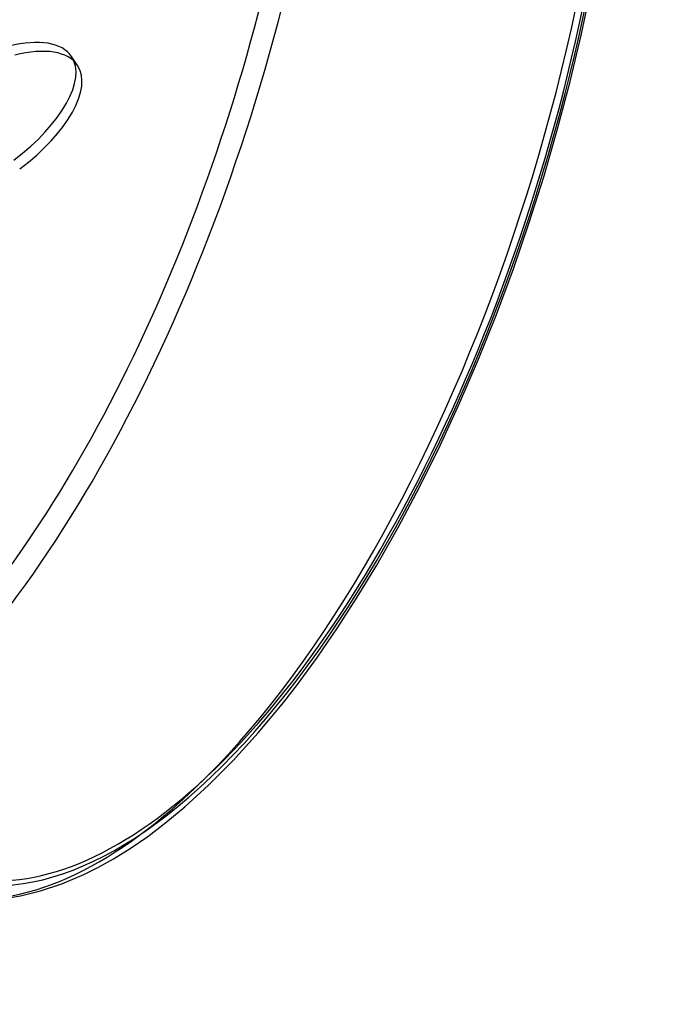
# Model space of a CAD drawing. Header units: millimetres. Extents: x -167 to 167, y -141 to 124.
# Tile 11 of 13: x 114 to 167, y -116 to -35. Entities that reach past the tile are written whole.
import ezdxf

# ---------------------------------------------------------------- set-up
doc = ezdxf.new("R2010")
doc.units = ezdxf.units.MM
doc.layers.add('HIDDEN', color=7, linetype='Continuous')
doc.layers.add('THICK', color=7, linetype='Continuous')

msp = doc.modelspace()

# ---------------------------------------------------------------- linework, layer by layer
at = {"layer": 'HIDDEN'}
for centre, major_axis, ratio, start_param, end_param in [((103.49, -29.875), (-20.385, -70.617), 0.433013, 0.588003, 2.923802), ((84.067, -29.787), (-55.569, -54.736), 0.056422, 1.069989, 2.29172), ((126.353, -36.475), (-20.385, -70.617), 0.433013, 0.588003, 2.158799), ((109.677, -43.2), (-8.331, -5.532), 0.454221, 1.696285, 3.141542), ((126.353, -36.475), (-20.385, -70.617), 0.433013, 0.000107, 0.588003)]:
    msp.add_ellipse(centre, major_axis=major_axis, ratio=ratio, start_param=start_param, end_param=end_param, dxfattribs=at)
at = {"layer": 'THICK'}
for p, q in [((160.304, -35.791), (161.139, -31.837)), ((159.37, -39.732), (160.304, -35.791)), ((118.5, -38.411), (118.007, -37.668)), ((158.336, -43.665), (159.37, -39.732)), ((157.204, -47.579), (158.336, -43.665)), ((155.98, -51.457), (157.204, -47.579)), ((154.663, -55.299), (155.98, -51.457)), ((153.261, -59.079), (154.663, -55.299)), ((151.782, -62.782), (153.261, -59.079)), ((150.229, -66.396), (151.782, -62.782)), ((148.587, -69.958), (150.229, -66.396)), ((146.885, -73.4), (148.587, -69.958)), ((145.13, -76.711), (146.885, -73.4)), ((143.33, -79.879), (145.13, -76.711)), ((141.707, -82.555), (143.33, -79.879)), ((140.063, -85.102), (141.707, -82.555)), ((138.405, -87.514), (140.063, -85.102)), ((136.744, -89.78), (138.405, -87.514)), ((135.607, -91.247), (136.744, -89.78)), ((133.491, -93.803), (135.607, -91.247)), ((131.407, -96.106), (133.491, -93.803)), ((129.372, -98.154), (131.407, -96.106)), ((127.401, -99.952), (129.372, -98.154)), ((125.832, -101.253), (127.401, -99.952)), ((124.322, -102.397), (125.832, -101.253)), ((122.872, -103.396), (124.322, -102.397)), ((121.486, -104.257), (122.872, -103.396)), ((120.231, -104.959), (121.486, -104.257)), ((119.035, -105.557), (120.231, -104.959)), ((117.188, -106.342), (119.035, -105.557)), ((113.775, -107.334), (115.423, -106.931)), ((115.423, -106.931), (117.188, -106.342)), ((112.291, -107.571), (113.775, -107.334))]:
    msp.add_line(p, q, dxfattribs=at)
for centre, major_axis, ratio, start_param, end_param in [((127.739, -36.875), (-19.941, -69.079), 0.433013, 2.158799, 5.300392), ((127.739, -36.875), (-19.831, -68.695), 0.433013, 0.588003, 3.141594), ((102.624, -29.625), (-19.831, -68.695), 0.433013, 0.588003, 2.70577), ((126.353, -36.475), (-20.385, -70.617), 0.433013, -2.55359, -0.982794), ((127.739, -36.875), (-19.831, -68.695), 0.433013, -2.55359, 0.000002), ((127.739, -36.875), (-19.941, -69.079), 0.433013, 0.588003, 2.158799), ((109.677, -43.2), (-8.331, -5.532), 0.454221, 3.141542, 4.052479), ((110.17, -43.942), (8.331, 5.532), 0.454221, -0.000051, 0.910887), ((110.17, -43.942), (8.331, 5.532), 0.454221, -1.445308, -0.000051), ((127.739, -36.875), (-19.941, -69.079), 0.433013, -0.982794, 0.588003), ((127.739, -36.875), (-19.831, -68.695), 0.433013, 0.000002, 0.588003)]:
    msp.add_ellipse(centre, major_axis=major_axis, ratio=ratio, start_param=start_param, end_param=end_param, dxfattribs=at)

doc.saveas('drawing.dxf')
